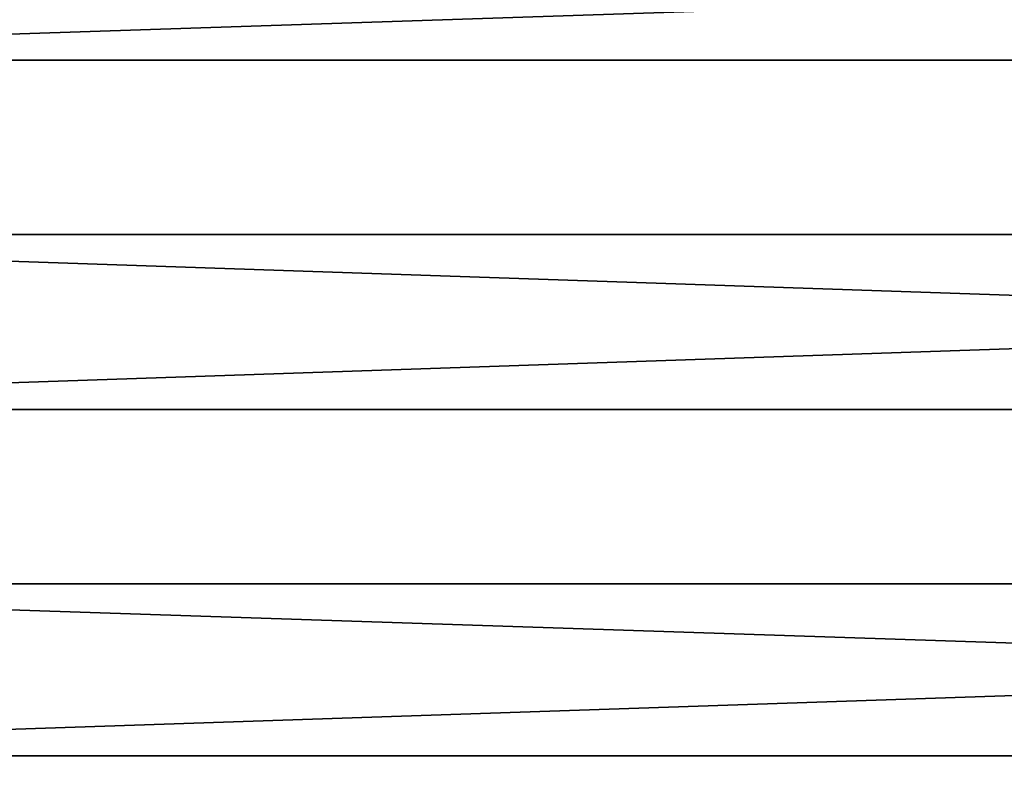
# Model space of a CAD drawing. Extents: x -1448 to 108, y -535 to 375.
# Tile 35 of 147: x -1176 to -1059, y -54 to 36. Entities that reach past the tile are written whole.
import ezdxf

# ---------------------------------------------------------------- set-up
doc = ezdxf.new("R2010")
doc.units = 0
doc.header["$LTSCALE"] = 33.374815
doc.layers.add('121', color=7, linetype='CONTINUOUS')
doc.layers.add('123', color=7, linetype='CONTINUOUS')

msp = doc.modelspace()

# ---------------------------------------------------------------- linework, layer by layer
at = {"layer": '121', "color": 7, "linetype": 'CONTINUOUS'}
for points in [[(-1269.98, 10.39, -224.76), (-1269.98, 51.51, -219.02), (-49.98, 10.39, -224.76), (-1269.98, 10.39, -224.76)], [(-49.98, 10.39, -224.76), (-1269.98, 51.51, -219.02), (-49.98, 51.51, -219.02), (-49.98, 10.39, -224.76)], [(-1269.98, -31.08, -222.84), (-1269.98, 10.39, -224.76), (-49.98, -31.08, -222.84), (-1269.98, -31.08, -222.84)], [(-49.98, -31.08, -222.84), (-1269.98, 10.39, -224.76), (-49.98, 10.39, -224.76), (-49.98, -31.08, -222.84)], [(-1269.98, -71.5, -213.34), (-1269.98, -31.08, -222.84), (-49.98, -71.5, -213.34), (-1269.98, -71.5, -213.34)], [(-49.98, -71.5, -213.34), (-1269.98, -31.08, -222.84), (-49.98, -31.08, -222.84), (-49.98, -71.5, -213.34)]]:
    msp.add_3dface(points, dxfattribs=at)
at = {"layer": '123', "color": 7, "linetype": 'CONTINUOUS'}
for points in [[(-1269.98, 71.5, 213.34), (-1269.98, 31.08, 222.84), (-49.98, 71.5, 213.34), (-1269.98, 71.5, 213.34)], [(-1269.98, 31.08, 222.84), (-49.98, 31.08, 222.84), (-49.98, 71.5, 213.34), (-1269.98, 31.08, 222.84)], [(-1269.98, 31.08, 222.84), (-1269.98, -10.39, 224.76), (-49.98, 31.08, 222.84), (-1269.98, 31.08, 222.84)], [(-1269.98, -10.39, 224.76), (-49.98, -10.39, 224.76), (-49.98, 31.08, 222.84), (-1269.98, -10.39, 224.76)], [(-1269.98, -10.39, 224.76), (-1269.98, -51.51, 219.02), (-49.98, -10.39, 224.76), (-1269.98, -10.39, 224.76)], [(-1269.98, -51.51, 219.02), (-49.98, -51.51, 219.02), (-49.98, -10.39, 224.76), (-1269.98, -51.51, 219.02)], [(-1269.98, -51.51, 219.02), (-1269.98, -90.88, 205.83), (-49.98, -51.51, 219.02), (-1269.98, -51.51, 219.02)], [(-1269.98, -90.88, 205.83), (-49.98, -90.88, 205.83), (-49.98, -51.51, 219.02), (-1269.98, -90.88, 205.83)]]:
    msp.add_3dface(points, dxfattribs=at)

doc.saveas('drawing.dxf')
